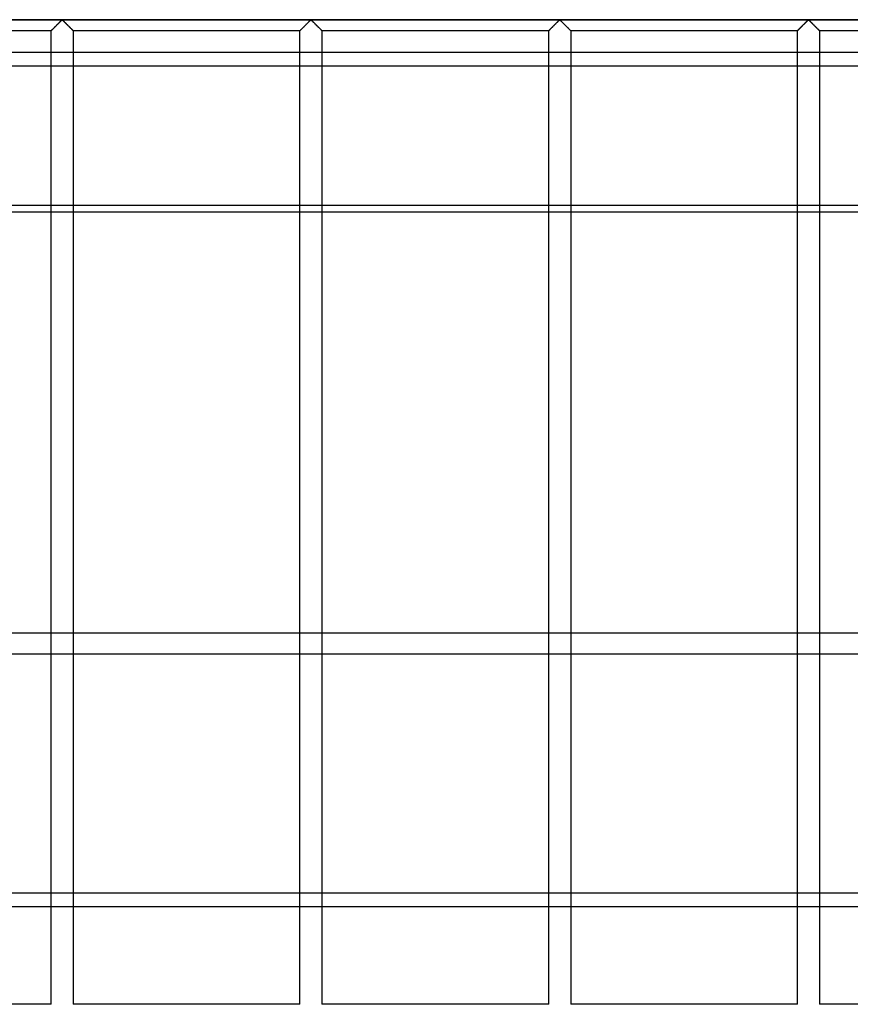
# Model space of a CAD drawing. Header units: millimetres. Extents: x -690 to 690, y -690 to 690.
# Tile 28 of 53: x 104 to 293, y -564 to -340. Entities that reach past the tile are written whole.
import ezdxf

# ---------------------------------------------------------------- set-up
doc = ezdxf.new("R2010")
doc.units = ezdxf.units.MM
doc.layers.add('MAIN-1', color=7, linetype='Continuous')
doc.layers.add('MAIN-2', color=7, linetype='Continuous')

msp = doc.modelspace()

# ---------------------------------------------------------------- linework, layer by layer
at = {"layer": 'MAIN-1'}
for p, q in [((-667.5, -347.37), (667.5, -347.37)), ((667.5, -383.79), (-667.5, -383.79)), ((110.83, -479.65), (110.83, -383.79)), ((115.83, -383.79), (115.83, -479.65)), ((167.5, -479.65), (167.5, -383.79)), ((172.5, -383.79), (172.5, -479.65)), ((224.17, -479.65), (224.17, -383.79)), ((229.17, -383.79), (229.17, -479.65)), ((280.83, -479.65), (280.83, -383.79)), ((285.83, -383.79), (285.83, -479.65)), ((667.5, -479.65), (-667.5, -479.65)), ((-667.5, -538.8), (667.5, -538.8))]:
    msp.add_line(p, q, dxfattribs=at)
at = {"layer": 'MAIN-2'}
for p, q in [((-680, -340), (680, -340)), ((677.5, -340), (-677.5, -340)), ((112.52, -340.82), (112.61, -340.72)), ((112.61, -340.73), (112.54, -340.79)), ((112.61, -340.72), (112.71, -340.63)), ((112.67, -340.66), (112.61, -340.73)), ((112.74, -340.6), (112.67, -340.66)), ((112.71, -340.63), (112.8, -340.54)), ((112.8, -340.53), (112.74, -340.6)), ((112.8, -340.54), (112.88, -340.46)), ((112.87, -340.47), (112.8, -340.53)), ((112.93, -340.41), (112.87, -340.47)), ((112.88, -340.46), (112.97, -340.37)), ((112.99, -340.36), (112.93, -340.41)), ((112.97, -340.37), (113.05, -340.29)), ((113.04, -340.3), (112.99, -340.36)), ((113.1, -340.25), (113.04, -340.3)), ((113.05, -340.29), (113.13, -340.22)), ((113.15, -340.19), (113.1, -340.25)), ((113.13, -340.22), (113.2, -340.15)), ((113.21, -340.15), (113.15, -340.19)), ((113.2, -340.15), (113.28, -340.09)), ((113.26, -340.1), (113.21, -340.15)), ((113.33, -340.07), (113.26, -340.1)), ((113.28, -340.09), (113.39, -340.09)), ((113.45, -340.13), (113.33, -340.07)), ((113.39, -340.09), (113.47, -340.15)), ((113.54, -340.22), (113.45, -340.13)), ((113.47, -340.15), (113.54, -340.22)), ((113.54, -340.22), (113.62, -340.29)), ((113.64, -340.31), (113.54, -340.22)), ((113.62, -340.29), (113.7, -340.37)), ((113.74, -340.41), (113.64, -340.31)), ((113.7, -340.37), (113.78, -340.46)), ((113.84, -340.52), (113.74, -340.41)), ((113.78, -340.46), (113.87, -340.54)), ((113.96, -340.63), (113.84, -340.52)), ((113.87, -340.54), (113.96, -340.63)), ((113.96, -340.63), (114.05, -340.72)), ((114.07, -340.74), (113.96, -340.63)), ((114.05, -340.72), (114.15, -340.82)), ((169.19, -340.82), (169.28, -340.72)), ((169.27, -340.73), (169.21, -340.79)), ((169.34, -340.66), (169.27, -340.73)), ((169.28, -340.72), (169.37, -340.63)), ((169.41, -340.6), (169.34, -340.66)), ((169.37, -340.63), (169.46, -340.54)), ((169.47, -340.53), (169.41, -340.6)), ((169.46, -340.54), (169.55, -340.46)), ((169.53, -340.47), (169.47, -340.53)), ((169.59, -340.41), (169.53, -340.47)), ((169.55, -340.46), (169.63, -340.37)), ((169.65, -340.36), (169.59, -340.41)), ((169.63, -340.37), (169.71, -340.29)), ((169.71, -340.3), (169.65, -340.36)), ((169.71, -340.29), (169.79, -340.22)), ((169.77, -340.25), (169.71, -340.3)), ((169.82, -340.19), (169.77, -340.25)), ((169.79, -340.22), (169.87, -340.15)), ((169.87, -340.15), (169.82, -340.19)), ((169.87, -340.15), (169.94, -340.09)), ((169.93, -340.1), (169.87, -340.15)), ((170, -340.07), (169.93, -340.1)), ((169.94, -340.09), (170.06, -340.09)), ((170.11, -340.13), (170, -340.07)), ((170.06, -340.09), (170.13, -340.15)), ((170.21, -340.22), (170.11, -340.13)), ((170.13, -340.15), (170.21, -340.22)), ((170.21, -340.22), (170.29, -340.29)), ((170.3, -340.31), (170.21, -340.22)), ((170.29, -340.29), (170.37, -340.37)), ((170.4, -340.41), (170.3, -340.31)), ((170.37, -340.37), (170.45, -340.46)), ((170.51, -340.52), (170.4, -340.41)), ((170.45, -340.46), (170.54, -340.54)), ((170.62, -340.63), (170.51, -340.52)), ((170.54, -340.54), (170.63, -340.63)), ((170.74, -340.74), (170.62, -340.63)), ((170.63, -340.63), (170.72, -340.72)), ((170.72, -340.72), (170.81, -340.82)), ((225.85, -340.82), (225.95, -340.72)), ((225.94, -340.73), (225.88, -340.79)), ((226.01, -340.66), (225.94, -340.73)), ((225.95, -340.72), (226.04, -340.63)), ((226.07, -340.6), (226.01, -340.66)), ((226.04, -340.63), (226.13, -340.54)), ((226.14, -340.53), (226.07, -340.6)), ((226.13, -340.54), (226.22, -340.46)), ((226.2, -340.47), (226.14, -340.53)), ((226.26, -340.41), (226.2, -340.47)), ((226.22, -340.46), (226.3, -340.37)), ((226.32, -340.36), (226.26, -340.41)), ((226.3, -340.37), (226.38, -340.29)), ((226.38, -340.3), (226.32, -340.36)), ((226.38, -340.29), (226.46, -340.22)), ((226.43, -340.25), (226.38, -340.3)), ((226.49, -340.19), (226.43, -340.25)), ((226.46, -340.22), (226.53, -340.15)), ((226.54, -340.15), (226.49, -340.19)), ((226.53, -340.15), (226.61, -340.09)), ((226.59, -340.1), (226.54, -340.15)), ((226.67, -340.07), (226.59, -340.1)), ((226.61, -340.09), (226.72, -340.09)), ((226.78, -340.13), (226.67, -340.07)), ((226.72, -340.09), (226.8, -340.15)), ((226.87, -340.22), (226.78, -340.13)), ((226.8, -340.15), (226.87, -340.22)), ((226.87, -340.22), (226.95, -340.29)), ((226.97, -340.31), (226.87, -340.22)), ((226.95, -340.29), (227.03, -340.37)), ((227.07, -340.41), (226.97, -340.31)), ((227.03, -340.37), (227.12, -340.46)), ((227.18, -340.52), (227.07, -340.41)), ((227.12, -340.46), (227.2, -340.54)), ((227.29, -340.63), (227.18, -340.52)), ((227.2, -340.54), (227.29, -340.63)), ((227.29, -340.63), (227.39, -340.72)), ((227.4, -340.74), (227.29, -340.63)), ((227.39, -340.72), (227.48, -340.82)), ((282.52, -340.82), (282.61, -340.72)), ((282.61, -340.73), (282.54, -340.79)), ((282.61, -340.72), (282.71, -340.63)), ((282.67, -340.66), (282.61, -340.73)), ((282.74, -340.6), (282.67, -340.66)), ((282.71, -340.63), (282.8, -340.54)), ((282.8, -340.53), (282.74, -340.6)), ((282.8, -340.54), (282.88, -340.46)), ((282.87, -340.47), (282.8, -340.53)), ((282.93, -340.41), (282.87, -340.47)), ((282.88, -340.46), (282.97, -340.37)), ((282.99, -340.36), (282.93, -340.41)), ((282.97, -340.37), (283.05, -340.29)), ((283.04, -340.3), (282.99, -340.36)), ((283.1, -340.25), (283.04, -340.3)), ((283.05, -340.29), (283.13, -340.22)), ((283.15, -340.19), (283.1, -340.25)), ((283.13, -340.22), (283.2, -340.15)), ((283.21, -340.15), (283.15, -340.19)), ((283.2, -340.15), (283.28, -340.09)), ((283.26, -340.1), (283.21, -340.15)), ((283.33, -340.07), (283.26, -340.1)), ((283.28, -340.09), (283.39, -340.09)), ((283.45, -340.13), (283.33, -340.07)), ((283.39, -340.09), (283.47, -340.15)), ((283.54, -340.22), (283.45, -340.13)), ((283.47, -340.15), (283.54, -340.22)), ((283.54, -340.22), (283.62, -340.29)), ((283.64, -340.31), (283.54, -340.22)), ((283.62, -340.29), (283.7, -340.37)), ((283.74, -340.41), (283.64, -340.31)), ((283.7, -340.37), (283.78, -340.46)), ((283.84, -340.52), (283.74, -340.41)), ((283.78, -340.46), (283.87, -340.54)), ((283.96, -340.63), (283.84, -340.52)), ((283.87, -340.54), (283.96, -340.63)), ((283.96, -340.63), (284.05, -340.72)), ((284.07, -340.74), (283.96, -340.63)), ((284.05, -340.72), (284.15, -340.82)), ((110.83, -342.5), (59.17, -342.5)), ((110.83, -342.5), (110.84, -342.5)), ((110.83, -383.79), (110.83, -342.5)), ((110.84, -342.5), (110.83, -342.5)), ((110.84, -342.5), (110.85, -342.48)), ((110.85, -342.48), (110.84, -342.49)), ((110.84, -342.49), (110.84, -342.5)), ((110.85, -342.48), (110.87, -342.46)), ((110.87, -342.46), (110.85, -342.48)), ((110.87, -342.46), (110.91, -342.43)), ((110.89, -342.44), (110.87, -342.46)), ((110.92, -342.42), (110.89, -342.44)), ((110.91, -342.43), (110.94, -342.39)), ((110.94, -342.39), (110.92, -342.42)), ((110.94, -342.39), (110.99, -342.34)), ((110.98, -342.36), (110.94, -342.39)), ((111.01, -342.32), (110.98, -342.36)), ((110.99, -342.34), (111.05, -342.29)), ((111.05, -342.28), (111.01, -342.32)), ((111.05, -342.29), (111.11, -342.23)), ((111.1, -342.24), (111.05, -342.28)), ((111.14, -342.19), (111.1, -342.24)), ((111.11, -342.23), (111.18, -342.16)), ((111.19, -342.14), (111.14, -342.19)), ((111.18, -342.16), (111.25, -342.09)), ((111.25, -342.09), (111.19, -342.14)), ((111.25, -342.09), (111.33, -342.01)), ((111.3, -342.03), (111.25, -342.09)), ((111.36, -341.98), (111.3, -342.03)), ((111.33, -342.01), (111.41, -341.93)), ((111.42, -341.92), (111.36, -341.98)), ((111.41, -341.93), (111.49, -341.84)), ((111.48, -341.86), (111.42, -341.92)), ((111.54, -341.8), (111.48, -341.86)), ((111.49, -341.84), (111.58, -341.76)), ((111.6, -341.74), (111.54, -341.8)), ((111.58, -341.76), (111.67, -341.67)), ((111.66, -341.67), (111.6, -341.74)), ((111.73, -341.61), (111.66, -341.67)), ((111.67, -341.67), (111.76, -341.58)), ((111.79, -341.54), (111.73, -341.61)), ((111.76, -341.58), (111.85, -341.49)), ((111.86, -341.48), (111.79, -341.54)), ((111.85, -341.49), (111.94, -341.39)), ((111.93, -341.41), (111.86, -341.48)), ((111.99, -341.34), (111.93, -341.41)), ((111.94, -341.39), (112.04, -341.3)), ((112.06, -341.27), (111.99, -341.34)), ((112.04, -341.3), (112.14, -341.2)), ((112.13, -341.2), (112.06, -341.27)), ((112.2, -341.13), (112.13, -341.2)), ((112.14, -341.2), (112.23, -341.1)), ((112.27, -341.07), (112.2, -341.13)), ((112.23, -341.1), (112.33, -341.01)), ((112.34, -341), (112.27, -341.07)), ((112.33, -341.01), (112.43, -340.91)), ((112.41, -340.93), (112.34, -341)), ((112.47, -340.86), (112.41, -340.93)), ((112.43, -340.91), (112.52, -340.82)), ((112.54, -340.79), (112.47, -340.86)), ((114.19, -340.86), (114.07, -340.74)), ((114.15, -340.82), (114.24, -340.91)), ((114.3, -340.97), (114.19, -340.86)), ((114.24, -340.91), (114.34, -341.01)), ((114.42, -341.09), (114.3, -340.97)), ((114.34, -341.01), (114.43, -341.1)), ((114.54, -341.21), (114.42, -341.09)), ((114.43, -341.1), (114.53, -341.2)), ((114.53, -341.2), (114.63, -341.3)), ((114.66, -341.33), (114.54, -341.21)), ((114.63, -341.3), (114.72, -341.39)), ((114.78, -341.45), (114.66, -341.33)), ((114.72, -341.39), (114.82, -341.49)), ((114.9, -341.57), (114.78, -341.45)), ((114.82, -341.49), (114.91, -341.58)), ((115.01, -341.68), (114.9, -341.57)), ((114.91, -341.58), (115, -341.67)), ((115, -341.67), (115.09, -341.76)), ((115.12, -341.79), (115.01, -341.68)), ((115.09, -341.76), (115.18, -341.84)), ((115.23, -341.89), (115.12, -341.79)), ((115.18, -341.84), (115.26, -341.93)), ((115.33, -342), (115.23, -341.89)), ((115.26, -341.93), (115.34, -342.01)), ((115.42, -342.09), (115.33, -342)), ((115.34, -342.01), (115.42, -342.09)), ((115.42, -342.09), (115.49, -342.16)), ((115.51, -342.18), (115.42, -342.09)), ((115.49, -342.16), (115.56, -342.23)), ((115.59, -342.26), (115.51, -342.18)), ((115.56, -342.23), (115.62, -342.29)), ((115.66, -342.33), (115.59, -342.26)), ((115.62, -342.29), (115.67, -342.34)), ((115.72, -342.39), (115.66, -342.33)), ((115.67, -342.34), (115.72, -342.39)), ((115.72, -342.39), (115.76, -342.43)), ((115.77, -342.44), (115.72, -342.39)), ((115.76, -342.43), (115.79, -342.46)), ((115.8, -342.47), (115.77, -342.44)), ((115.79, -342.46), (115.81, -342.48)), ((115.83, -342.49), (115.8, -342.47)), ((115.81, -342.48), (115.83, -342.5)), ((115.83, -342.5), (115.83, -342.49)), ((115.83, -342.5), (115.83, -383.79)), ((115.83, -342.5), (115.83, -342.5)), ((167.5, -342.5), (115.83, -342.5)), ((167.51, -342.49), (167.5, -342.5)), ((167.5, -342.5), (167.51, -342.5)), ((167.5, -383.79), (167.5, -342.5)), ((167.5, -342.5), (167.5, -342.5)), ((167.51, -342.5), (167.52, -342.48)), ((167.52, -342.48), (167.51, -342.49)), ((167.52, -342.48), (167.54, -342.46)), ((167.54, -342.46), (167.52, -342.48)), ((167.54, -342.46), (167.57, -342.43)), ((167.56, -342.44), (167.54, -342.46)), ((167.58, -342.42), (167.56, -342.44)), ((167.57, -342.43), (167.61, -342.39)), ((167.61, -342.39), (167.58, -342.42)), ((167.61, -342.39), (167.66, -342.34)), ((167.64, -342.36), (167.61, -342.39)), ((167.68, -342.32), (167.64, -342.36)), ((167.66, -342.34), (167.71, -342.29)), ((167.72, -342.28), (167.68, -342.32)), ((167.71, -342.29), (167.77, -342.23)), ((167.76, -342.24), (167.72, -342.28)), ((167.81, -342.19), (167.76, -342.24)), ((167.77, -342.23), (167.84, -342.16)), ((167.86, -342.14), (167.81, -342.19)), ((167.84, -342.16), (167.92, -342.09)), ((167.91, -342.09), (167.86, -342.14)), ((167.97, -342.03), (167.91, -342.09)), ((167.92, -342.09), (167.99, -342.01)), ((168.03, -341.98), (167.97, -342.03)), ((167.99, -342.01), (168.07, -341.93)), ((168.08, -341.92), (168.03, -341.98)), ((168.07, -341.93), (168.16, -341.84)), ((168.14, -341.86), (168.08, -341.92)), ((168.2, -341.8), (168.14, -341.86)), ((168.16, -341.84), (168.24, -341.76)), ((168.27, -341.74), (168.2, -341.8)), ((168.24, -341.76), (168.33, -341.67)), ((168.33, -341.67), (168.27, -341.74)), ((168.33, -341.67), (168.42, -341.58)), ((168.39, -341.61), (168.33, -341.67)), ((168.46, -341.54), (168.39, -341.61)), ((168.42, -341.58), (168.52, -341.49)), ((168.53, -341.48), (168.46, -341.54)), ((168.52, -341.49), (168.61, -341.39)), ((168.59, -341.41), (168.53, -341.48)), ((168.66, -341.34), (168.59, -341.41)), ((168.61, -341.39), (168.71, -341.3)), ((168.73, -341.27), (168.66, -341.34)), ((168.71, -341.3), (168.8, -341.2)), ((168.8, -341.2), (168.73, -341.27)), ((168.8, -341.2), (168.9, -341.1)), ((168.87, -341.13), (168.8, -341.2)), ((168.94, -341.07), (168.87, -341.13)), ((168.9, -341.1), (169, -341.01)), ((169.01, -341), (168.94, -341.07)), ((169, -341.01), (169.09, -340.91)), ((169.07, -340.93), (169.01, -341)), ((169.14, -340.86), (169.07, -340.93)), ((169.09, -340.91), (169.19, -340.82)), ((169.21, -340.79), (169.14, -340.86)), ((170.85, -340.86), (170.74, -340.74)), ((170.81, -340.82), (170.91, -340.91)), ((170.97, -340.97), (170.85, -340.86)), ((170.91, -340.91), (171, -341.01)), ((171.09, -341.09), (170.97, -340.97)), ((171, -341.01), (171.1, -341.1)), ((171.21, -341.21), (171.09, -341.09)), ((171.1, -341.1), (171.2, -341.2)), ((171.2, -341.2), (171.29, -341.3)), ((171.33, -341.33), (171.21, -341.21)), ((171.29, -341.3), (171.39, -341.39)), ((171.45, -341.45), (171.33, -341.33)), ((171.39, -341.39), (171.48, -341.49)), ((171.57, -341.57), (171.45, -341.45)), ((171.48, -341.49), (171.58, -341.58)), ((171.68, -341.68), (171.57, -341.57)), ((171.58, -341.58), (171.67, -341.67)), ((171.67, -341.67), (171.76, -341.76)), ((171.79, -341.79), (171.68, -341.68)), ((171.76, -341.76), (171.84, -341.84)), ((171.89, -341.89), (171.79, -341.79)), ((171.84, -341.84), (171.93, -341.93)), ((171.99, -342), (171.89, -341.89)), ((171.93, -341.93), (172.01, -342.01)), ((172.09, -342.09), (171.99, -342)), ((172.01, -342.01), (172.08, -342.09)), ((172.08, -342.09), (172.16, -342.16)), ((172.18, -342.18), (172.09, -342.09)), ((172.16, -342.16), (172.23, -342.23)), ((172.26, -342.26), (172.18, -342.18)), ((172.23, -342.23), (172.29, -342.29)), ((172.33, -342.33), (172.26, -342.26)), ((172.29, -342.29), (172.34, -342.34)), ((172.39, -342.39), (172.33, -342.33)), ((172.34, -342.34), (172.39, -342.39)), ((172.39, -342.39), (172.43, -342.43)), ((172.44, -342.44), (172.39, -342.39)), ((172.43, -342.43), (172.46, -342.46)), ((172.47, -342.47), (172.44, -342.44)), ((172.46, -342.46), (172.48, -342.48)), ((172.49, -342.49), (172.47, -342.47)), ((172.48, -342.48), (172.49, -342.5)), ((172.5, -342.5), (172.49, -342.49)), ((172.49, -342.5), (172.5, -342.5)), ((172.5, -342.5), (172.5, -383.79)), ((224.17, -342.5), (172.5, -342.5)), ((224.17, -342.5), (224.19, -342.48)), ((224.18, -342.49), (224.17, -342.5)), ((224.17, -342.5), (224.17, -342.5)), ((224.17, -383.79), (224.17, -342.5)), ((224.17, -342.5), (224.17, -342.5)), ((224.19, -342.48), (224.18, -342.49)), ((224.19, -342.48), (224.21, -342.46)), ((224.2, -342.46), (224.19, -342.48)), ((224.22, -342.44), (224.2, -342.46)), ((224.21, -342.46), (224.24, -342.43)), ((224.25, -342.42), (224.22, -342.44)), ((224.24, -342.43), (224.28, -342.39)), ((224.28, -342.39), (224.25, -342.42)), ((224.28, -342.39), (224.33, -342.34)), ((224.31, -342.36), (224.28, -342.39)), ((224.35, -342.32), (224.31, -342.36)), ((224.33, -342.34), (224.38, -342.29)), ((224.39, -342.28), (224.35, -342.32)), ((224.38, -342.29), (224.44, -342.23)), ((224.43, -342.24), (224.39, -342.28)), ((224.48, -342.19), (224.43, -342.24)), ((224.44, -342.23), (224.51, -342.16)), ((224.53, -342.14), (224.48, -342.19)), ((224.51, -342.16), (224.58, -342.09)), ((224.58, -342.09), (224.53, -342.14)), ((224.58, -342.09), (224.66, -342.01)), ((224.64, -342.03), (224.58, -342.09)), ((224.69, -341.98), (224.64, -342.03)), ((224.66, -342.01), (224.74, -341.93)), ((224.75, -341.92), (224.69, -341.98)), ((224.74, -341.93), (224.82, -341.84)), ((224.81, -341.86), (224.75, -341.92)), ((224.87, -341.8), (224.81, -341.86)), ((224.82, -341.84), (224.91, -341.76)), ((224.93, -341.74), (224.87, -341.8)), ((224.91, -341.76), (225, -341.67)), ((225, -341.67), (224.93, -341.74)), ((225, -341.67), (225.09, -341.58)), ((225.06, -341.61), (225, -341.67)), ((225.13, -341.54), (225.06, -341.61)), ((225.09, -341.58), (225.18, -341.49)), ((225.19, -341.48), (225.13, -341.54)), ((225.18, -341.49), (225.28, -341.39)), ((225.26, -341.41), (225.19, -341.48)), ((225.33, -341.34), (225.26, -341.41)), ((225.28, -341.39), (225.37, -341.3)), ((225.4, -341.27), (225.33, -341.34)), ((225.37, -341.3), (225.47, -341.2)), ((225.47, -341.2), (225.4, -341.27)), ((225.47, -341.2), (225.57, -341.1)), ((225.53, -341.13), (225.47, -341.2)), ((225.6, -341.07), (225.53, -341.13)), ((225.57, -341.1), (225.66, -341.01)), ((225.67, -341), (225.6, -341.07)), ((225.66, -341.01), (225.76, -340.91)), ((225.74, -340.93), (225.67, -341)), ((225.81, -340.86), (225.74, -340.93)), ((225.76, -340.91), (225.85, -340.82)), ((225.88, -340.79), (225.81, -340.86)), ((227.52, -340.86), (227.4, -340.74)), ((227.48, -340.82), (227.57, -340.91)), ((227.64, -340.97), (227.52, -340.86)), ((227.57, -340.91), (227.67, -341.01)), ((227.76, -341.09), (227.64, -340.97)), ((227.67, -341.01), (227.77, -341.1)), ((227.88, -341.21), (227.76, -341.09)), ((227.77, -341.1), (227.86, -341.2)), ((227.86, -341.2), (227.96, -341.3)), ((228, -341.33), (227.88, -341.21)), ((227.96, -341.3), (228.06, -341.39)), ((228.12, -341.45), (228, -341.33)), ((228.06, -341.39), (228.15, -341.49)), ((228.23, -341.57), (228.12, -341.45)), ((228.15, -341.49), (228.24, -341.58)), ((228.34, -341.68), (228.23, -341.57)), ((228.24, -341.58), (228.33, -341.67)), ((228.33, -341.67), (228.42, -341.76)), ((228.45, -341.79), (228.34, -341.68)), ((228.42, -341.76), (228.51, -341.84)), ((228.56, -341.89), (228.45, -341.79)), ((228.51, -341.84), (228.59, -341.93)), ((228.66, -342), (228.56, -341.89)), ((228.59, -341.93), (228.67, -342.01)), ((228.76, -342.09), (228.66, -342)), ((228.67, -342.01), (228.75, -342.09)), ((228.75, -342.09), (228.82, -342.16)), ((228.85, -342.18), (228.76, -342.09)), ((228.82, -342.16), (228.89, -342.23)), ((228.93, -342.26), (228.85, -342.18)), ((228.89, -342.23), (228.95, -342.29)), ((229, -342.33), (228.93, -342.26)), ((228.95, -342.29), (229.01, -342.34)), ((229.06, -342.39), (229, -342.33)), ((229.01, -342.34), (229.06, -342.39)), ((229.06, -342.39), (229.09, -342.43)), ((229.1, -342.44), (229.06, -342.39)), ((229.09, -342.43), (229.13, -342.46)), ((229.14, -342.47), (229.1, -342.44)), ((229.13, -342.46), (229.15, -342.48)), ((229.16, -342.49), (229.14, -342.47)), ((229.15, -342.48), (229.16, -342.5)), ((229.17, -342.5), (229.16, -342.49)), ((229.16, -342.5), (229.17, -342.5)), ((229.17, -342.5), (229.17, -383.79)), ((280.83, -342.5), (229.17, -342.5)), ((280.83, -342.5), (280.84, -342.5)), ((280.83, -383.79), (280.83, -342.5)), ((280.84, -342.5), (280.83, -342.5)), ((280.84, -342.5), (280.85, -342.48)), ((280.85, -342.48), (280.84, -342.49)), ((280.84, -342.49), (280.84, -342.5)), ((280.85, -342.48), (280.87, -342.46)), ((280.87, -342.46), (280.85, -342.48)), ((280.87, -342.46), (280.91, -342.43)), ((280.89, -342.44), (280.87, -342.46)), ((280.92, -342.42), (280.89, -342.44)), ((280.91, -342.43), (280.94, -342.39)), ((280.94, -342.39), (280.92, -342.42)), ((280.94, -342.39), (280.99, -342.34)), ((280.98, -342.36), (280.94, -342.39)), ((281.01, -342.32), (280.98, -342.36)), ((280.99, -342.34), (281.05, -342.29)), ((281.05, -342.28), (281.01, -342.32)), ((281.05, -342.29), (281.11, -342.23)), ((281.1, -342.24), (281.05, -342.28)), ((281.14, -342.19), (281.1, -342.24)), ((281.11, -342.23), (281.18, -342.16)), ((281.19, -342.14), (281.14, -342.19)), ((281.18, -342.16), (281.25, -342.09)), ((281.25, -342.09), (281.19, -342.14)), ((281.25, -342.09), (281.33, -342.01)), ((281.3, -342.03), (281.25, -342.09)), ((281.36, -341.98), (281.3, -342.03)), ((281.33, -342.01), (281.41, -341.93)), ((281.42, -341.92), (281.36, -341.98)), ((281.41, -341.93), (281.49, -341.84)), ((281.48, -341.86), (281.42, -341.92)), ((281.54, -341.8), (281.48, -341.86)), ((281.49, -341.84), (281.58, -341.76)), ((281.6, -341.74), (281.54, -341.8)), ((281.58, -341.76), (281.67, -341.67)), ((281.66, -341.67), (281.6, -341.74)), ((281.73, -341.61), (281.66, -341.67)), ((281.67, -341.67), (281.76, -341.58)), ((281.79, -341.54), (281.73, -341.61)), ((281.76, -341.58), (281.85, -341.49)), ((281.86, -341.48), (281.79, -341.54)), ((281.85, -341.49), (281.94, -341.39)), ((281.93, -341.41), (281.86, -341.48)), ((281.99, -341.34), (281.93, -341.41)), ((281.94, -341.39), (282.04, -341.3)), ((282.06, -341.27), (281.99, -341.34)), ((282.04, -341.3), (282.14, -341.2)), ((282.13, -341.2), (282.06, -341.27)), ((282.2, -341.13), (282.13, -341.2)), ((282.14, -341.2), (282.23, -341.1)), ((282.27, -341.07), (282.2, -341.13)), ((282.23, -341.1), (282.33, -341.01)), ((282.34, -341), (282.27, -341.07)), ((282.33, -341.01), (282.43, -340.91)), ((282.41, -340.93), (282.34, -341)), ((282.47, -340.86), (282.41, -340.93)), ((282.43, -340.91), (282.52, -340.82)), ((282.54, -340.79), (282.47, -340.86)), ((284.19, -340.86), (284.07, -340.74)), ((284.15, -340.82), (284.24, -340.91)), ((284.3, -340.97), (284.19, -340.86)), ((284.24, -340.91), (284.34, -341.01)), ((284.42, -341.09), (284.3, -340.97)), ((284.34, -341.01), (284.43, -341.1)), ((284.54, -341.21), (284.42, -341.09)), ((284.43, -341.1), (284.53, -341.2)), ((284.53, -341.2), (284.63, -341.3)), ((284.66, -341.33), (284.54, -341.21)), ((284.63, -341.3), (284.72, -341.39)), ((284.78, -341.45), (284.66, -341.33)), ((284.72, -341.39), (284.82, -341.49)), ((284.9, -341.57), (284.78, -341.45)), ((284.82, -341.49), (284.91, -341.58)), ((285.01, -341.68), (284.9, -341.57)), ((284.91, -341.58), (285, -341.67)), ((285, -341.67), (285.09, -341.76)), ((285.12, -341.79), (285.01, -341.68)), ((285.09, -341.76), (285.18, -341.84)), ((285.23, -341.89), (285.12, -341.79)), ((285.18, -341.84), (285.26, -341.93)), ((285.33, -342), (285.23, -341.89)), ((285.26, -341.93), (285.34, -342.01)), ((285.42, -342.09), (285.33, -342)), ((285.34, -342.01), (285.42, -342.09)), ((285.42, -342.09), (285.49, -342.16)), ((285.51, -342.18), (285.42, -342.09)), ((285.49, -342.16), (285.56, -342.23)), ((285.59, -342.26), (285.51, -342.18)), ((285.56, -342.23), (285.62, -342.29)), ((285.66, -342.33), (285.59, -342.26)), ((285.62, -342.29), (285.67, -342.34)), ((285.72, -342.39), (285.66, -342.33)), ((285.67, -342.34), (285.72, -342.39)), ((285.72, -342.39), (285.76, -342.43)), ((285.77, -342.44), (285.72, -342.39)), ((285.76, -342.43), (285.79, -342.46)), ((285.8, -342.47), (285.77, -342.44)), ((285.79, -342.46), (285.81, -342.48)), ((285.83, -342.49), (285.8, -342.47)), ((285.81, -342.48), (285.83, -342.5)), ((285.83, -342.5), (285.83, -342.49)), ((285.83, -342.5), (285.83, -383.79)), ((285.83, -342.5), (285.83, -342.5)), ((337.5, -342.5), (285.83, -342.5)), ((667.5, -350.59), (-667.5, -350.59)), ((-667.5, -382.24), (667.5, -382.24)), ((110.83, -564.17), (110.83, -479.65)), ((115.83, -479.65), (115.83, -564.17)), ((167.5, -564.17), (167.5, -479.65)), ((172.5, -479.65), (172.5, -564.17)), ((224.17, -564.17), (224.17, -479.65)), ((229.17, -479.65), (229.17, -564.17)), ((280.83, -564.17), (280.83, -479.65)), ((285.83, -479.65), (285.83, -564.17)), ((-667.5, -484.4), (667.5, -484.4)), ((667.5, -542.01), (-667.5, -542.01)), ((110.83, -564.17), (59.17, -564.17)), ((167.5, -564.17), (115.83, -564.17)), ((224.17, -564.17), (172.5, -564.17)), ((280.83, -564.17), (229.17, -564.17)), ((337.5, -564.17), (285.83, -564.17))]:
    msp.add_line(p, q, dxfattribs=at)

doc.saveas('drawing.dxf')
